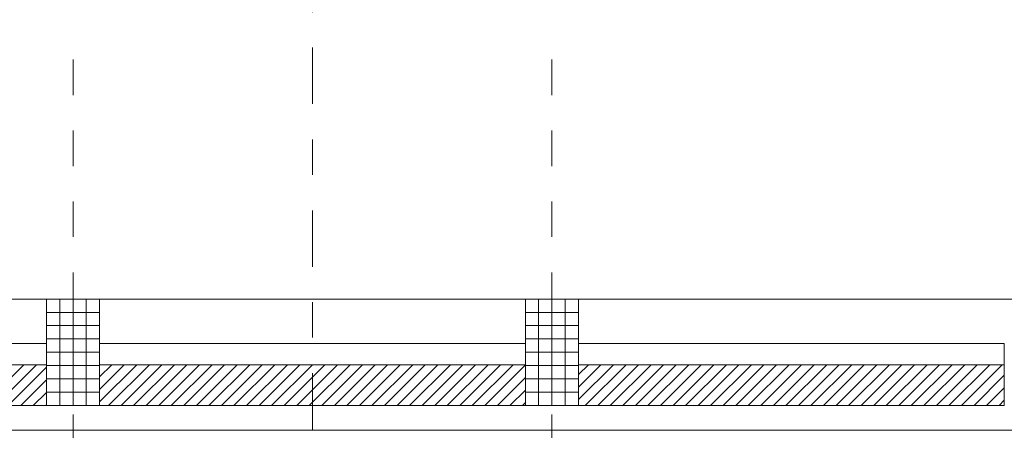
# Model space of a CAD drawing. Header units: metres. Extents: x -45.2 to 14.3, y -31.8 to 10.2.
# Tile 65 of 152: x -31.2 to -28.4, y 0.3 to 1.5. Entities that reach past the tile are written whole.
import ezdxf

# ---------------------------------------------------------------- set-up
doc = ezdxf.new("R2010")
doc.units = ezdxf.units.M
doc.header["$LTSCALE"] = 0.05
doc.linetypes.add('Achsen 01', pattern=[5.291531, 3.175, -1.058062, 0.352704, -0.705764])
doc.linetypes.add('Raster 01', pattern=[2, 1, -1])
for name, color, linetype, lineweight, true_color in [('014_Fassadenarbeiten-000 Aufsicht Betonfertigteile', 7, 'Continuous', 9, 0xc0c0c0), ('014_Fassadenarbeiten-000 Aufsicht Mauerwerk', 7, 'Continuous', 9, 0xa6a6a6), ('AV1-Raster', 7, 'Raster 01', 9, 0xa6a6a6)]:
    doc.layers.add(name, color=color, linetype=linetype, lineweight=lineweight, true_color=true_color)
for name, color, linetype, lineweight in [('014_Fassadenarbeiten-330 Betonfertigteile vertikal', 7, 'Continuous', 9), ('014_Fassadenarbeiten-330 Filtermauerwerk 11.5cm', 7, 'Continuous', 9), ('AV1-Schnitt Achsen', 7, 'Achsen 01', 18)]:
    doc.layers.add(name, color=color, linetype=linetype, lineweight=lineweight)

msp = doc.modelspace()

# ---------------------------------------------------------------- linework, layer by layer
at = {"layer": '014_Fassadenarbeiten-000 Aufsicht Betonfertigteile'}
msp.add_lwpolyline([(-39.455, 0.305), (-16.125, 0.305), (-16.125, 0.675), (-39.825, 0.675)], close=True, dxfattribs=at)
at = {"layer": '014_Fassadenarbeiten-000 Aufsicht Mauerwerk'}
for points in [[(-32.325, 0.375), (-32.325, 0.55), (-31.125, 0.55), (-31.125, 0.375)], [(-31.125, 0.55), (-31.125, 0.375), (-32.325, 0.375), (-32.325, 0.55)], [(-30.975, 0.375), (-30.975, 0.55), (-29.775, 0.55), (-29.775, 0.375)], [(-29.775, 0.55), (-29.775, 0.375), (-30.975, 0.375), (-30.975, 0.55)], [(-29.625, 0.375), (-29.625, 0.55), (-28.425, 0.55), (-28.425, 0.375)], [(-28.425, 0.55), (-28.425, 0.375), (-29.625, 0.375), (-29.625, 0.55)]]:
    msp.add_lwpolyline(points, close=True, dxfattribs=at)
at = {"layer": '014_Fassadenarbeiten-330 Betonfertigteile vertikal', "color": 8, "linetype": 'Continuous', "lineweight": 9, "true_color": 0x808080}
for p, q in [((-31.0875, 0.675), (-31.0875, 0.375)), ((-31.05, 0.675), (-31.05, 0.375)), ((-31.0125, 0.675), (-31.0125, 0.375)), ((-29.7375, 0.675), (-29.7375, 0.375)), ((-29.7, 0.675), (-29.7, 0.375)), ((-29.6625, 0.675), (-29.6625, 0.375))]:
    msp.add_line(p, q, dxfattribs=at)
at = {"layer": '014_Fassadenarbeiten-330 Betonfertigteile vertikal', "color": 8, "linetype": 'Continuous', "lineweight": 13, "true_color": 0x808080}
for p, q in [((-31.125, 0.6375), (-30.975, 0.6375)), ((-29.775, 0.6375), (-29.625, 0.6375)), ((-31.125, 0.6), (-30.975, 0.6)), ((-29.775, 0.6), (-29.625, 0.6)), ((-31.125, 0.5625), (-30.975, 0.5625)), ((-29.775, 0.5625), (-29.625, 0.5625)), ((-31.125, 0.525), (-30.975, 0.525)), ((-29.775, 0.525), (-29.625, 0.525)), ((-31.125, 0.4875), (-30.975, 0.4875)), ((-29.775, 0.4875), (-29.625, 0.4875)), ((-31.125, 0.45), (-30.975, 0.45)), ((-29.775, 0.45), (-29.625, 0.45)), ((-31.125, 0.4125), (-30.975, 0.4125)), ((-29.775, 0.4125), (-29.625, 0.4125))]:
    msp.add_line(p, q, dxfattribs=at)
at = {"layer": '014_Fassadenarbeiten-330 Betonfertigteile vertikal'}
for points in [[(-31.125, 0.675), (-30.975, 0.675), (-30.975, 0.375), (-31.125, 0.375)], [(-29.775, 0.675), (-29.625, 0.675), (-29.625, 0.375), (-29.775, 0.375)]]:
    msp.add_lwpolyline(points, close=True, dxfattribs=at)
at = {"layer": '014_Fassadenarbeiten-330 Filtermauerwerk 11.5cm', "color": 8, "linetype": 'Continuous', "lineweight": 9, "true_color": 0x808080}
for p, q in [((-31.3034, 0.375), (-31.1884, 0.49)), ((-31.268, 0.375), (-31.153, 0.49)), ((-31.2327, 0.375), (-31.125, 0.4827)), ((-30.975, 0.4559), (-30.9409, 0.49)), ((-30.975, 0.4205), (-30.9055, 0.49)), ((-30.975, 0.3852), (-30.8702, 0.49)), ((-30.9498, 0.375), (-30.8348, 0.49)), ((-30.9145, 0.375), (-30.7995, 0.49)), ((-30.8791, 0.375), (-30.7641, 0.49)), ((-30.8438, 0.375), (-30.7288, 0.49)), ((-30.8084, 0.375), (-30.6934, 0.49)), ((-30.7731, 0.375), (-30.6581, 0.49)), ((-30.7377, 0.375), (-30.6227, 0.49)), ((-30.7023, 0.375), (-30.5873, 0.49)), ((-30.667, 0.375), (-30.552, 0.49)), ((-30.6316, 0.375), (-30.5166, 0.49)), ((-30.5963, 0.375), (-30.4813, 0.49)), ((-30.5609, 0.375), (-30.4459, 0.49)), ((-30.5256, 0.375), (-30.4106, 0.49)), ((-30.4902, 0.375), (-30.3752, 0.49)), ((-30.4549, 0.375), (-30.3399, 0.49)), ((-30.4195, 0.375), (-30.3045, 0.49)), ((-30.3841, 0.375), (-30.2691, 0.49)), ((-30.3488, 0.375), (-30.2338, 0.49)), ((-30.3134, 0.375), (-30.1984, 0.49)), ((-30.2781, 0.375), (-30.1631, 0.49)), ((-30.2427, 0.375), (-30.1277, 0.49)), ((-30.2074, 0.375), (-30.0924, 0.49)), ((-30.172, 0.375), (-30.057, 0.49)), ((-30.1367, 0.375), (-30.0217, 0.49)), ((-30.1013, 0.375), (-29.9863, 0.49)), ((-30.0659, 0.375), (-29.9509, 0.49)), ((-30.0306, 0.375), (-29.9156, 0.49)), ((-29.9952, 0.375), (-29.8802, 0.49)), ((-29.9599, 0.375), (-29.8449, 0.49)), ((-29.9245, 0.375), (-29.8095, 0.49)), ((-29.8892, 0.375), (-29.775, 0.4892)), ((-29.625, 0.4624), (-29.5974, 0.49)), ((-29.625, 0.427), (-29.562, 0.49)), ((-29.625, 0.3917), (-29.5267, 0.49)), ((-29.6063, 0.375), (-29.4913, 0.49)), ((-29.571, 0.375), (-29.456, 0.49)), ((-29.5356, 0.375), (-29.4206, 0.49)), ((-29.5003, 0.375), (-29.3853, 0.49)), ((-29.4649, 0.375), (-29.3499, 0.49)), ((-29.4296, 0.375), (-29.3146, 0.49)), ((-29.3942, 0.375), (-29.2792, 0.49)), ((-29.3588, 0.375), (-29.2438, 0.49)), ((-29.3235, 0.375), (-29.2085, 0.49)), ((-29.2881, 0.375), (-29.1731, 0.49)), ((-29.2528, 0.375), (-29.1378, 0.49)), ((-29.2174, 0.375), (-29.1024, 0.49)), ((-29.1821, 0.375), (-29.0671, 0.49)), ((-29.1467, 0.375), (-29.0317, 0.49)), ((-29.1114, 0.375), (-28.9964, 0.49)), ((-29.076, 0.375), (-28.961, 0.49)), ((-29.0406, 0.375), (-28.9256, 0.49)), ((-29.0053, 0.375), (-28.8903, 0.49)), ((-28.9699, 0.375), (-28.8549, 0.49)), ((-28.9346, 0.375), (-28.8196, 0.49)), ((-28.8992, 0.375), (-28.7842, 0.49)), ((-28.8639, 0.375), (-28.7489, 0.49)), ((-28.8285, 0.375), (-28.7135, 0.49)), ((-28.7932, 0.375), (-28.6782, 0.49)), ((-28.7578, 0.375), (-28.6428, 0.49)), ((-28.7224, 0.375), (-28.6074, 0.49)), ((-28.6871, 0.375), (-28.5721, 0.49)), ((-28.6517, 0.375), (-28.5367, 0.49)), ((-28.6164, 0.375), (-28.5014, 0.49)), ((-28.581, 0.375), (-28.466, 0.49)), ((-28.5457, 0.375), (-28.4307, 0.49)), ((-31.1973, 0.375), (-31.125, 0.4473)), ((-29.8538, 0.375), (-29.775, 0.4538)), ((-28.5103, 0.375), (-28.425, 0.4603)), ((-29.8185, 0.375), (-29.775, 0.4185)), ((-28.475, 0.375), (-28.425, 0.425)), ((-31.162, 0.375), (-31.125, 0.412)), ((-28.4396, 0.375), (-28.425, 0.3896)), ((-31.1266, 0.375), (-31.125, 0.3766)), ((-29.7831, 0.375), (-29.775, 0.3831))]:
    msp.add_line(p, q, dxfattribs=at)
at = {"layer": '014_Fassadenarbeiten-330 Filtermauerwerk 11.5cm'}
for points in [[(-31.125, 0.49), (-31.125, 0.375), (-32.325, 0.375), (-32.325, 0.49)], [(-29.775, 0.49), (-29.775, 0.375), (-30.975, 0.375), (-30.975, 0.49)], [(-28.425, 0.49), (-28.425, 0.375), (-29.625, 0.375), (-29.625, 0.49)]]:
    msp.add_lwpolyline(points, close=True, dxfattribs=at)
at = {"layer": 'AV1-Raster'}
for p, q in [((-31.05, -22.95), (-31.05, 1.35)), ((-29.7, -22.95), (-29.7, 1.35))]:
    msp.add_line(p, q, dxfattribs=at)
at = {"layer": 'AV1-Schnitt Achsen'}
msp.add_line((-30.375, -26.3), (-30.375, 4.7), dxfattribs=at)
at = {"layer": 'Defpoints', "color": 0, "lineweight": 0}
for p, q in [((-31.125, 0.675), (-31.125, 0.675)), ((-31.125, 0.675), (-31.125, 0.675)), ((-30.975, 0.675), (-30.975, 0.675)), ((-30.975, 0.675), (-30.975, 0.675)), ((-29.775, 0.675), (-29.775, 0.675)), ((-29.775, 0.675), (-29.775, 0.675)), ((-29.625, 0.675), (-29.625, 0.675)), ((-29.625, 0.675), (-29.625, 0.675))]:
    msp.add_line(p, q, dxfattribs=at)

doc.saveas('drawing.dxf')
